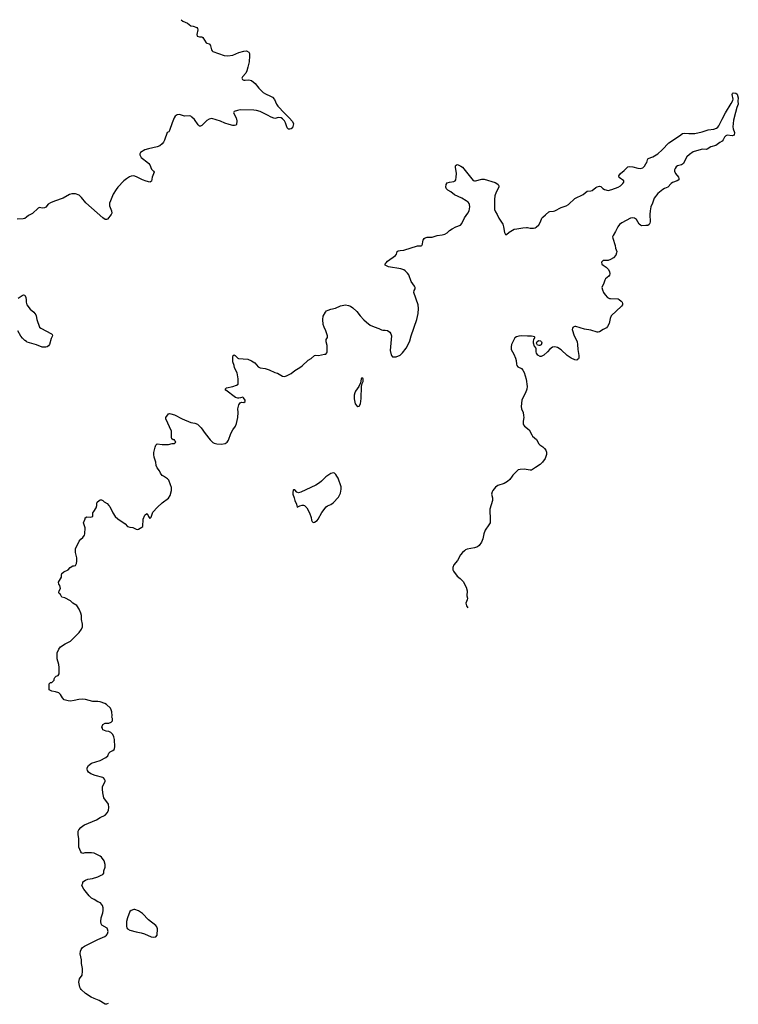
# Model space of a CAD drawing. Header units: inches. Extents: x 1771465 to 1971076, y 472029 to 643563.
# Tile 20 of 127: x 1869890 to 1881491, y 481473 to 497374. Entities that reach past the tile are written whole.
import ezdxf

# ---------------------------------------------------------------- set-up
doc = ezdxf.new("R2010")
doc.units = ezdxf.units.IN
doc.header["$MEASUREMENT"] = 0
for name, color, linetype in [('B8469', 7, 'Continuous'), ('B8478', 7, 'Continuous'), ('B8479', 7, 'Continuous'), ('B8489', 7, 'Continuous')]:
    doc.layers.add(name, color=color, linetype=linetype)

msp = doc.modelspace()

# ---------------------------------------------------------------- linework, layer by layer
at = {"layer": 'B8469', "color": 6, "elevation": 400}
for points in [[(1870000, 494186), (1869970, 494162), (1869944, 494156), (1869850, 494152)], [(1869865, 492875), (1869930, 492921), (1869950, 492930), (1869970, 492928), (1869990, 492890), (1869995, 492850), (1869993, 492810), (1870000, 492789)], [(1870000, 492175), (1869970, 492193), (1869933, 492230), (1869910, 492261), (1869862, 492350)]]:
    msp.add_lwpolyline(points, dxfattribs=at)
at = {"layer": 'B8478', "color": 6, "elevation": 400}
for points in [[(1871318, 481484), (1871290, 481473), (1871270, 481475), (1871170, 481536), (1871090, 481567), (1871044, 481590), (1870953, 481650), (1870884, 481710), (1870869, 481729), (1870861, 481750), (1870845, 481830), (1870856, 481884), (1870896, 481944), (1870904, 482010), (1870904, 482050), (1870889, 482130), (1870885, 482190), (1870865, 482290), (1870869, 482330), (1870881, 482359), (1870904, 482390), (1870935, 482410), (1871150, 482522), (1871264, 482570), (1871290, 482590), (1871305, 482610), (1871317, 482650), (1871309, 482689), (1871300, 482700), (1871218, 482750), (1871204, 482770), (1871199, 482810), (1871206, 482870), (1871232, 482948), (1871237, 482990), (1871237, 483030), (1871225, 483070), (1871212, 483092), (1871192, 483112), (1871150, 483129), (1871090, 483163), (1871050, 483189), (1871010, 483226), (1870925, 483330), (1870895, 483390), (1870898, 483410), (1870908, 483430), (1870908, 483450), (1870950, 483478), (1870990, 483495), (1871066, 483506), (1871149, 483531), (1871204, 483556), (1871230, 483572), (1871248, 483590), (1871249, 483630), (1871269, 483690), (1871269, 483730), (1871253, 483790), (1871210, 483849), (1871190, 483865), (1871090, 483913), (1871050, 483919), (1870990, 483919), (1870943, 483917), (1870910, 483909), (1870890, 483918), (1870874, 483934), (1870844, 484010), (1870842, 484070), (1870847, 484150), (1870834, 484210), (1870832, 484248), (1870835, 484270), (1870846, 484290), (1870879, 484330), (1870910, 484354), (1870935, 484370), (1871130, 484453), (1871190, 484491), (1871270, 484530), (1871306, 484570), (1871323, 484610), (1871329, 484651), (1871323, 484703), (1871247, 484807), (1871230, 484890), (1871224, 484950), (1871229, 484990), (1871269, 485070), (1871269, 485090), (1871259, 485110), (1871242, 485130), (1871230, 485136), (1871110, 485170), (1871036, 485196), (1871003, 485223), (1870984, 485250), (1870977, 485270), (1870977, 485290), (1870999, 485330), (1871050, 485367), (1871189, 485410), (1871282, 485458), (1871312, 485488), (1871329, 485530), (1871349, 485550), (1871393, 485570), (1871413, 485590), (1871418, 485602), (1871427, 485630), (1871421, 485750), (1871412, 485792), (1871395, 485830), (1871363, 485863), (1871330, 485878), (1871283, 485883), (1871230, 485908), (1871228, 485930), (1871218, 485950), (1871230, 485992), (1871270, 486011), (1871330, 486012), (1871368, 486032), (1871386, 486050), (1871388, 486090), (1871378, 486110), (1871382, 486130), (1871377, 486197), (1871369, 486229), (1871355, 486255), (1871293, 486313), (1871264, 486330), (1871190, 486356), (1871150, 486361), (1871070, 486361), (1870950, 486397), (1870910, 486403), (1870842, 486398), (1870770, 486379), (1870710, 486369), (1870670, 486374), (1870610, 486389), (1870580, 486420), (1870550, 486478), (1870524, 486504), (1870470, 486522), (1870410, 486529), (1870367, 486553), (1870366, 486650), (1870386, 486670), (1870410, 486672), (1870428, 486690), (1870446, 486710), (1870446, 486730), (1870458, 486750), (1870478, 486770), (1870510, 486785), (1870525, 486810), (1870529, 486910), (1870520, 486960), (1870494, 487050), (1870493, 487070), (1870495, 487150), (1870519, 487210), (1870550, 487246), (1870623, 487297), (1870710, 487336), (1870850, 487476), (1870889, 487530), (1870903, 487570), (1870904, 487610), (1870889, 487690), (1870889, 487750), (1870878, 487790), (1870850, 487855), (1870814, 487914), (1870750, 487950), (1870710, 487989), (1870616, 488036), (1870568, 488050), (1870548, 488090), (1870528, 488110), (1870523, 488123), (1870529, 488150), (1870549, 488190), (1870536, 488236), (1870520, 488260), (1870518, 488290), (1870562, 488370), (1870562, 488410), (1870570, 488432), (1870600, 488460), (1870670, 488492), (1870706, 488530), (1870750, 488552), (1870770, 488552), (1870790, 488562), (1870808, 488590), (1870814, 488630), (1870814, 488686), (1870788, 488772), (1870789, 488831), (1870848, 488950), (1870876, 488984), (1870910, 489012), (1870935, 489050), (1870942, 489070), (1870944, 489170), (1870922, 489250), (1870949, 489311), (1870949, 489331), (1870976, 489344), (1871030, 489338), (1871068, 489352), (1871069, 489410), (1871089, 489431), (1871122, 489490), (1871135, 489530), (1871135, 489570), (1871140, 489580), (1871170, 489611), (1871190, 489622), (1871210, 489618), (1871232, 489610), (1871252, 489590), (1871300, 489560), (1871330, 489531), (1871345, 489510), (1871391, 489410), (1871433, 489353), (1871473, 489313), (1871593, 489233), (1871631, 489190), (1871670, 489178), (1871716, 489176), (1871770, 489148), (1871790, 489142), (1871810, 489144), (1871863, 489177), (1871875, 489190), (1871885, 489310), (1871910, 489372), (1871918, 489382), (1871950, 489398), (1871971, 489350), (1871990, 489321), (1872010, 489341), (1872041, 489419), (1872116, 489504), (1872190, 489570), (1872293, 489647), (1872320, 489690), (1872341, 489770), (1872338, 489818), (1872325, 489865), (1872297, 489937), (1872277, 489957), (1872211, 490000)], [(1874848, 490000), (1874833, 489990), (1874761, 489919), (1874730, 489895), (1874670, 489858), (1874430, 489742), (1874390, 489732), (1874366, 489746), (1874330, 489779), (1874310, 489782), (1874306, 489774), (1874299, 489741), (1874300, 489710), (1874323, 489650), (1874329, 489610), (1874356, 489550), (1874370, 489502), (1874410, 489523), (1874450, 489536), (1874470, 489535), (1874490, 489526), (1874523, 489490), (1874567, 489410), (1874593, 489333), (1874601, 489290), (1874610, 489271), (1874630, 489256), (1874650, 489260), (1874690, 489284), (1874710, 489307), (1874765, 489415), (1874835, 489505), (1874858, 489522), (1874915, 489545), (1874948, 489570), (1875035, 489665), (1875067, 489730), (1875082, 489790), (1875082, 489830), (1875030, 489970), (1875012, 490000)], [(1877838, 490000), (1877801, 489950), (1877765, 489915), (1877710, 489886), (1877607, 489850), (1877570, 489822), (1877527, 489770), (1877516, 489750), (1877508, 489710), (1877523, 489650), (1877523, 489610), (1877480, 489470), (1877487, 489290), (1877484, 489250), (1877466, 489214), (1877405, 489130), (1877385, 489070), (1877369, 488990), (1877345, 488935), (1877310, 488884), (1877279, 488861), (1877230, 488846), (1877116, 488824), (1877087, 488813), (1877070, 488799), (1877037, 488770), (1877005, 488730), (1876957, 488643), (1876896, 488570), (1876881, 488530), (1876881, 488490), (1876891, 488470), (1876954, 488390), (1877001, 488350), (1877050, 488299), (1877098, 488210), (1877111, 488150), (1877107, 488070), (1877119, 488030), (1877116, 488004), (1877091, 487950), (1877101, 487910), (1877127, 487878)]]:
    msp.add_lwpolyline(points, dxfattribs=at)
msp.add_lwpolyline([(1871750, 483002), (1871730, 483002), (1871690, 482990), (1871670, 482972), (1871628, 482872), (1871613, 482810), (1871614, 482730), (1871618, 482710), (1871630, 482690), (1871670, 482672), (1871770, 482641), (1871849, 482629), (1871905, 482610), (1872010, 482563), (1872050, 482559), (1872090, 482565), (1872110, 482590), (1872114, 482690), (1872105, 482725), (1872086, 482746), (1871970, 482838), (1871870, 482940), (1871810, 482982)], close=True, dxfattribs=at)
at = {"layer": 'B8479', "color": 6, "elevation": 400}
for points in [[(1872494, 497374), (1872526, 497350), (1872597, 497317), (1872650, 497276), (1872690, 497270), (1872750, 497247), (1872762, 497230), (1872764, 497210), (1872747, 497133), (1872754, 497110), (1872790, 497096), (1872830, 497098), (1872847, 497087), (1872901, 497001), (1872910, 496995), (1872947, 496987), (1872958, 496978), (1872972, 496952), (1872987, 496887), (1872998, 496870), (1873010, 496862), (1873190, 496798), (1873250, 496788), (1873330, 496803), (1873430, 496845), (1873510, 496867), (1873550, 496870), (1873590, 496850), (1873600, 496830), (1873602, 496790), (1873592, 496692), (1873573, 496607), (1873557, 496550), (1873539, 496510), (1873486, 496450), (1873478, 496430), (1873485, 496410), (1873510, 496398), (1873530, 496396), (1873590, 496403), (1873630, 496392), (1873690, 496342), (1873750, 496269), (1873821, 496201), (1873857, 496177), (1873941, 496141), (1873970, 496124), (1874003, 496083), (1874037, 496010), (1874059, 495979), (1874162, 495862), (1874242, 495790), (1874294, 495730), (1874311, 495690), (1874293, 495627), (1874271, 495610), (1874250, 495605), (1874227, 495607), (1874210, 495629), (1874182, 495710), (1874163, 495743), (1874134, 495774), (1874110, 495787), (1874070, 495794), (1874010, 495780), (1873990, 495783), (1873950, 495799), (1873890, 495835), (1873770, 495889), (1873710, 495909), (1873670, 495915), (1873450, 495920), (1873407, 495910), (1873351, 495890), (1873339, 495870), (1873383, 495790), (1873397, 495743), (1873390, 495682), (1873381, 495670), (1873357, 495663), (1873330, 495664), (1873270, 495679), (1873203, 495703), (1873130, 495737), (1872990, 495777), (1872950, 495767), (1872910, 495744), (1872830, 495664), (1872810, 495654), (1872790, 495656), (1872770, 495675), (1872710, 495760), (1872670, 495801), (1872650, 495814), (1872630, 495822), (1872550, 495818), (1872470, 495844), (1872430, 495836), (1872402, 495818), (1872381, 495790), (1872349, 495709), (1872310, 495583), (1872295, 495565), (1872270, 495554), (1872227, 495430), (1872210, 495394), (1872190, 495369), (1872150, 495336), (1872110, 495319), (1871969, 495291), (1871910, 495272), (1871842, 495230), (1871828, 495210), (1871830, 495190), (1871852, 495150), (1871870, 495130), (1871941, 495081), (1871973, 495053), (1871990, 495028), (1872018, 494958), (1872050, 494930), (1872058, 494910), (1872030, 494830), (1872015, 494765), (1872004, 494756), (1871990, 494752), (1871930, 494766), (1871870, 494789), (1871776, 494836), (1871730, 494851), (1871690, 494846), (1871664, 494836), (1871614, 494806), (1871570, 494771), (1871475, 494670), (1871447, 494630), (1871401, 494559), (1871354, 494450), (1871341, 494410), (1871341, 494370), (1871372, 494290), (1871377, 494250), (1871369, 494230), (1871307, 494153), (1871290, 494146), (1871270, 494149), (1871230, 494174), (1870959, 494419), (1870890, 494504), (1870850, 494539), (1870790, 494563), (1870730, 494563), (1870693, 494550), (1870590, 494490), (1870450, 494445), (1870385, 494415), (1870350, 494393), (1870310, 494347), (1870290, 494337), (1870250, 494332), (1870210, 494339), (1870190, 494333), (1870095, 494245), (1870030, 494210), (1870000, 494186)], [(1872211, 490000), (1872190, 490014), (1872165, 490050), (1872149, 490090), (1872110, 490135), (1872092, 490172), (1872085, 490230), (1872060, 490310), (1872056, 490350), (1872057, 490383), (1872075, 490470), (1872090, 490504), (1872110, 490522), (1872190, 490514), (1872290, 490516), (1872350, 490532), (1872390, 490532), (1872408, 490550), (1872402, 490570), (1872390, 490588), (1872369, 490589), (1872344, 490604), (1872339, 490630), (1872342, 490690), (1872338, 490730), (1872247, 490930), (1872250, 490950), (1872290, 491007), (1872310, 491012), (1872330, 491010), (1872390, 490991), (1872510, 490928), (1872650, 490870), (1872717, 490857), (1872760, 490840), (1872783, 490823), (1872821, 490781), (1872885, 490690), (1872964, 490590), (1873010, 490547), (1873030, 490537), (1873070, 490524), (1873150, 490520), (1873209, 490531), (1873240, 490550), (1873258, 490582), (1873298, 490690), (1873330, 490748), (1873371, 490809), (1873388, 490852), (1873411, 490950), (1873416, 491030), (1873411, 491090), (1873426, 491154), (1873451, 491189), (1873470, 491195), (1873510, 491193), (1873532, 491210), (1873530, 491232), (1873502, 491270), (1873490, 491276), (1873456, 491270), (1873430, 491260), (1873410, 491260), (1873372, 491272), (1873217, 491390), (1873209, 491410), (1873229, 491430), (1873330, 491448), (1873392, 491470), (1873414, 491490), (1873414, 491574), (1873398, 491670), (1873360, 491750), (1873351, 491791), (1873330, 491850), (1873330, 491930), (1873336, 491950), (1873350, 491964), (1873370, 491953), (1873409, 491909), (1873422, 491902), (1873570, 491890), (1873630, 491867), (1873683, 491830), (1873740, 491770), (1873770, 491754), (1873850, 491743), (1873918, 491718), (1874010, 491677), (1874050, 491666), (1874130, 491616), (1874170, 491611), (1874210, 491626), (1874270, 491661), (1874334, 491710), (1874410, 491756), (1874450, 491786), (1874546, 491874), (1874596, 491904), (1874648, 491950), (1874670, 491955), (1874711, 491951), (1874810, 491971), (1874830, 491971), (1874847, 491993), (1874852, 492010), (1874856, 492110), (1874836, 492170), (1874835, 492190), (1874839, 492210), (1874859, 492241), (1874860, 492270), (1874834, 492350), (1874804, 492410), (1874790, 492450), (1874782, 492530), (1874790, 492585), (1874826, 492650), (1874845, 492670), (1874870, 492685), (1874910, 492699), (1874990, 492717), (1875070, 492753), (1875150, 492770), (1875200, 492760), (1875228, 492748), (1875270, 492721), (1875330, 492659), (1875384, 492590), (1875447, 492527), (1875488, 492488), (1875550, 492443), (1875610, 492413), (1875690, 492386), (1875730, 492367), (1875750, 492361), (1875790, 492362), (1875830, 492355), (1875867, 492330), (1875883, 492303), (1875890, 492270), (1875870, 492030), (1875884, 491964), (1875891, 491950), (1875910, 491931), (1875970, 491930), (1876030, 491959), (1876070, 491993), (1876131, 492069), (1876153, 492107), (1876190, 492190), (1876210, 492270), (1876299, 492530), (1876320, 492630), (1876327, 492710), (1876324, 492770), (1876255, 492970), (1876258, 493002), (1876273, 493030), (1876275, 493050), (1876265, 493070), (1876207, 493147), (1876170, 493253), (1876150, 493282), (1876110, 493320), (1876090, 493333), (1876041, 493350), (1875845, 493385), (1875790, 493410), (1875792, 493430), (1875804, 493450), (1875830, 493476), (1875955, 493565), (1875971, 493589), (1875985, 493630), (1876000, 493640), (1876030, 493648), (1876090, 493653), (1876310, 493724), (1876370, 493724), (1876380, 493730), (1876392, 493748), (1876396, 493790), (1876405, 493815), (1876422, 493838), (1876438, 493850), (1876470, 493860), (1876550, 493862), (1876630, 493889), (1876710, 493898), (1876755, 493910), (1876793, 493930), (1876831, 493969), (1876870, 493999), (1876929, 494030), (1877004, 494056), (1877030, 494082), (1877070, 494177), (1877126, 494250), (1877144, 494290), (1877154, 494350), (1877150, 494389), (1877144, 494404), (1877130, 494425), (1877100, 494450), (1877030, 494491), (1876910, 494548), (1876852, 494592), (1876801, 494621), (1876781, 494641), (1876769, 494670), (1876772, 494710), (1876790, 494739), (1876830, 494750), (1876901, 494759), (1876919, 494770), (1876930, 494790), (1876938, 494830), (1876942, 494890), (1876926, 494994), (1876927, 495013), (1876935, 495025), (1876950, 495033), (1876970, 495029), (1877010, 495010), (1877039, 494990), (1877210, 494779), (1877230, 494770), (1877250, 494770), (1877350, 494799), (1877390, 494798), (1877564, 494744), (1877590, 494730), (1877613, 494710), (1877625, 494690), (1877624, 494670), (1877582, 494590), (1877562, 494530), (1877557, 494470), (1877557, 494310), (1877569, 494270), (1877600, 494230), (1877626, 494170), (1877689, 494070), (1877702, 494030), (1877715, 493935), (1877730, 493905), (1877750, 493905), (1877790, 493945), (1877870, 493991), (1877915, 493995), (1878010, 494014), (1878070, 494019), (1878090, 494019), (1878130, 494005), (1878185, 494005), (1878210, 494011), (1878230, 494021), (1878270, 494061), (1878298, 494110), (1878320, 494170), (1878333, 494187), (1878378, 494222), (1878430, 494270), (1878450, 494279), (1878510, 494282), (1878530, 494288), (1878630, 494341), (1878710, 494368), (1878750, 494387), (1878850, 494489), (1878988, 494552), (1879050, 494604), (1879112, 494608), (1879130, 494617), (1879190, 494666), (1879210, 494676), (1879250, 494685), (1879270, 494682), (1879306, 494646), (1879330, 494630), (1879390, 494617), (1879450, 494630), (1879549, 494670), (1879588, 494690), (1879628, 494730), (1879642, 494750), (1879645, 494770), (1879624, 494790), (1879589, 494809), (1879568, 494828), (1879561, 494850), (1879590, 494890), (1879650, 494940), (1879690, 494982), (1879710, 494998), (1879730, 495003), (1879790, 494996), (1879870, 494974), (1879910, 494972), (1879950, 494980), (1879978, 495010), (1880000, 495048)], [(1880000, 494048), (1879930, 494045), (1879910, 494054), (1879893, 494073), (1879845, 494150), (1879816, 494170), (1879790, 494176), (1879750, 494167), (1879610, 494095), (1879574, 494066), (1879546, 494030), (1879509, 493951), (1879470, 493890), (1879462, 493870), (1879465, 493845), (1879505, 493725), (1879510, 493682), (1879528, 493630), (1879527, 493610), (1879513, 493570), (1879477, 493530), (1879430, 493500), (1879390, 493487), (1879310, 493484), (1879291, 493470), (1879284, 493456), (1879290, 493427), (1879307, 493410), (1879358, 493378), (1879388, 493348), (1879410, 493310), (1879417, 493270), (1879414, 493250), (1879401, 493230), (1879347, 493190), (1879334, 493170), (1879321, 493119), (1879290, 493050), (1879298, 493010), (1879312, 492970), (1879339, 492930), (1879377, 492890), (1879410, 492873), (1879429, 492869), (1879550, 492865), (1879570, 492855), (1879599, 492830), (1879616, 492810), (1879623, 492790), (1879619, 492770), (1879605, 492750), (1879441, 492590), (1879421, 492550), (1879407, 492470), (1879381, 492419), (1879364, 492396), (1879310, 492370), (1879250, 492331), (1879230, 492327), (1879210, 492329), (1879110, 492358), (1879010, 492376), (1878870, 492421), (1878850, 492422), (1878825, 492410), (1878812, 492390), (1878810, 492370), (1878841, 492270), (1878883, 492190), (1878889, 492170), (1878897, 492130), (1878901, 492050), (1878917, 491950), (1878915, 491910), (1878910, 491897), (1878896, 491884), (1878882, 491878), (1878850, 491880), (1878790, 491908), (1878730, 491952), (1878630, 492040), (1878570, 492078), (1878530, 492091), (1878490, 492083), (1878450, 492051), (1878410, 492010), (1878350, 491959), (1878310, 491936), (1878290, 491935), (1878257, 491957), (1878234, 491990), (1878228, 492010), (1878228, 492070), (1878215, 492075), (1878211, 492090), (1878199, 492099), (1878186, 492150), (1878185, 492175), (1878192, 492208), (1878195, 492225), (1878204, 492230), (1878205, 492245), (1878201, 492250), (1878179, 492259), (1878150, 492263), (1878090, 492261), (1877990, 492267), (1877950, 492264), (1877910, 492254), (1877884, 492236), (1877870, 492217), (1877832, 492130), (1877822, 492090), (1877822, 492050), (1877869, 491970), (1877893, 491910), (1877906, 491870), (1877910, 491810), (1877916, 491790), (1877931, 491770), (1877990, 491739), (1878014, 491714), (1878034, 491674), (1878067, 491570), (1878080, 491450), (1878077, 491410), (1878056, 491350), (1878012, 491270), (1877995, 491230), (1877985, 491130), (1877990, 491090), (1878015, 491030), (1878024, 490984), (1878027, 490950), (1878017, 490890), (1878016, 490850), (1878024, 490830), (1878039, 490810), (1878117, 490750), (1878156, 490670), (1878171, 490651), (1878235, 490595), (1878270, 490525), (1878287, 490507), (1878335, 490475), (1878362, 490450), (1878381, 490421), (1878392, 490392), (1878392, 490350), (1878372, 490290), (1878331, 490229), (1878290, 490191), (1878216, 490144), (1878171, 490109), (1878150, 490099), (1878130, 490098), (1878035, 490115), (1877968, 490112), (1877936, 490104), (1877850, 490016), (1877838, 490000)], [(1870000, 492789), (1870006, 492770), (1870058, 492698), (1870116, 492650), (1870148, 492610), (1870156, 492590), (1870165, 492530), (1870209, 492410), (1870230, 492390), (1870402, 492302), (1870415, 492290), (1870418, 492270), (1870397, 492223), (1870370, 492130), (1870355, 492105), (1870335, 492090), (1870310, 492084), (1870250, 492087), (1870161, 492121), (1870010, 492169), (1870000, 492175)], [(1875012, 490000), (1874995, 490030), (1874970, 490052), (1874950, 490056), (1874910, 490043), (1874848, 490000)]]:
    msp.add_lwpolyline(points, dxfattribs=at)
at = {"layer": 'B8479', "color": 6}
for points, elevation in [([(1878270, 492110), (1878250, 492120), (1878241, 492130), (1878234, 492150), (1878243, 492177), (1878270, 492195), (1878296, 492190), (1878313, 492173), (1878317, 492157), (1878310, 492126), (1878289, 492111)], 300), ([(1875430, 491586), (1875410, 491586), (1875402, 491570), (1875394, 491510), (1875362, 491450), (1875310, 491375), (1875299, 491350), (1875291, 491310), (1875291, 491250), (1875308, 491170), (1875330, 491138), (1875350, 491125), (1875370, 491131), (1875392, 491170), (1875404, 491256), (1875408, 491452), (1875420, 491500), (1875434, 491530), (1875435, 491570)], 400)]:
    msp.add_lwpolyline(points, close=True, dxfattribs=dict(at, elevation=elevation))
at = {"layer": 'B8489', "color": 6, "elevation": 400}
msp.add_lwpolyline([(1880000, 495048), (1880012, 495070), (1880024, 495110), (1880036, 495130), (1880110, 495159), (1880190, 495210), (1880263, 495270), (1880370, 495384), (1880543, 495497), (1880590, 495534), (1880630, 495544), (1880690, 495536), (1880790, 495538), (1880910, 495564), (1881006, 495594), (1881095, 495605), (1881138, 495622), (1881160, 495640), (1881178, 495662), (1881229, 495770), (1881285, 495870), (1881378, 496022), (1881402, 496070), (1881406, 496090), (1881392, 496168), (1881398, 496182), (1881410, 496195), (1881450, 496187), (1881471, 496170), (1881491, 496110), (1881482, 496058), (1881489, 496010), (1881466, 495954), (1881444, 495876), (1881414, 495750), (1881405, 495645), (1881409, 495609), (1881428, 495550), (1881423, 495510), (1881410, 495502), (1881390, 495498), (1881310, 495507), (1881290, 495500), (1881270, 495479), (1881247, 495433), (1881230, 495412), (1881190, 495389), (1881130, 495342), (1881050, 495320), (1880990, 495285), (1880970, 495279), (1880910, 495283), (1880890, 495279), (1880762, 495238), (1880703, 495197), (1880662, 495158), (1880637, 495123), (1880607, 495050), (1880575, 495030), (1880510, 495014), (1880490, 494997), (1880469, 494970), (1880462, 494950), (1880461, 494930), (1880478, 494890), (1880524, 494830), (1880533, 494810), (1880532, 494790), (1880505, 494770), (1880430, 494747), (1880409, 494731), (1880354, 494670), (1880299, 494650), (1880270, 494631), (1880190, 494568), (1880130, 494490), (1880106, 494410), (1880080, 494350), (1880066, 494290), (1880061, 494230), (1880069, 494110), (1880064, 494090), (1880050, 494068), (1880030, 494053), (1880011, 494049), (1880000, 494048)], dxfattribs=at)

doc.saveas('drawing.dxf')
